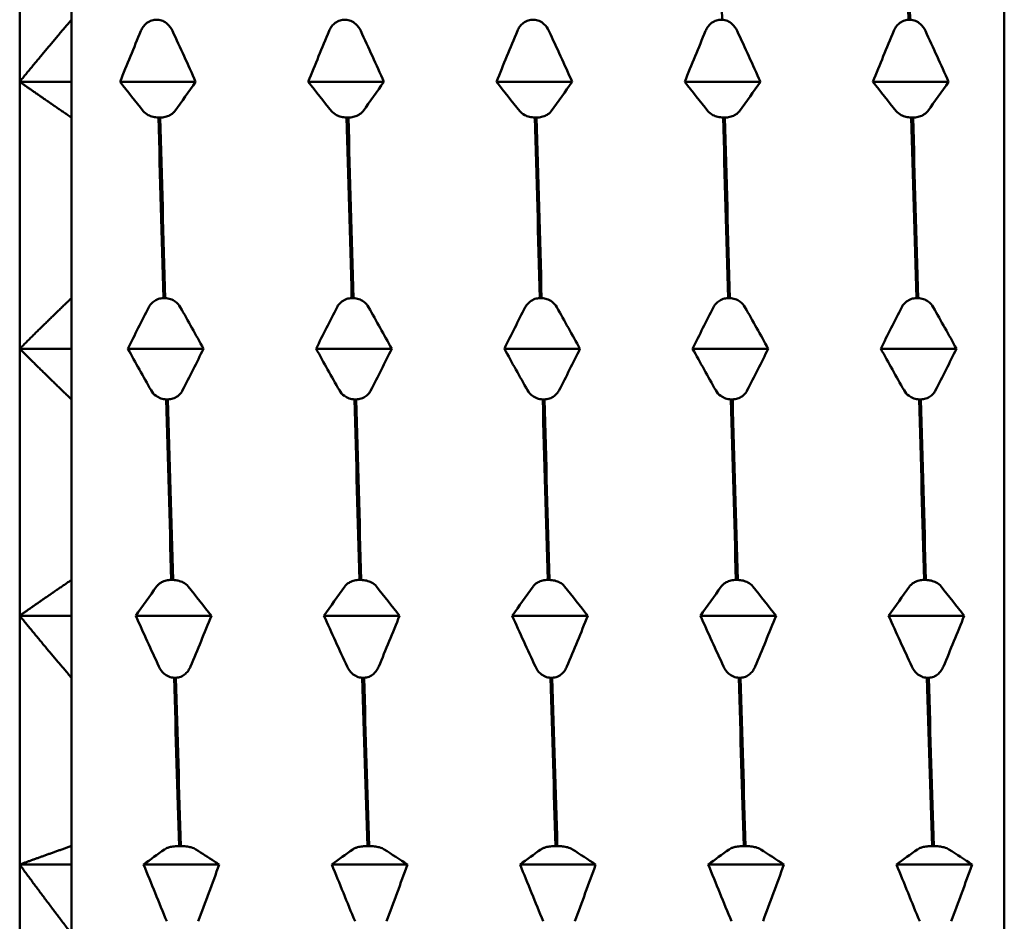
# Model space of a CAD drawing. Header units: millimetres. Extents: x 37 to 190, y 77 to 240.
# Tile 28 of 42: x 37 to 47, y 195 to 204. Entities that reach past the tile are written whole.
import ezdxf

# ---------------------------------------------------------------- set-up
doc = ezdxf.new("R2010")
doc.units = ezdxf.units.MM
doc.layers.add('Видимый контур (ГОСТ)', color=7, linetype='Continuous', lineweight=50)

msp = doc.modelspace()

# ---------------------------------------------------------------- linework, layer by layer
at = {"layer": 'Видимый контур (ГОСТ)'}
for p, q in [((46.9718, 190.0908), (46.9718, 210.9908)), ((37.4718, 203.1161), (37.4718, 205.5158)), ((37.9718, 203.7145), (37.9718, 205.337)), ((37.9718, 203.7145), (37.9718, 203.1161)), ((38.783, 203.7145), (38.8, 203.7145)), ((40.5991, 203.7145), (40.6161, 203.7145)), ((42.4152, 203.7145), (42.4322, 203.7145)), ((44.2313, 203.7145), (44.2483, 203.7145)), ((46.0474, 203.7145), (46.0644, 203.7145)), ((37.4718, 203.1161), (37.9718, 203.1161)), ((37.4718, 200.5408), (37.4718, 203.1161)), ((37.9718, 203.1161), (37.9718, 202.7706)), ((38.4403, 203.1161), (39.1697, 203.1161)), ((40.2564, 203.1161), (40.9858, 203.1161)), ((42.0725, 203.1161), (42.8019, 203.1161)), ((43.8886, 203.1161), (44.618, 203.1161)), ((45.7047, 203.1161), (46.4341, 203.1161)), ((37.9718, 201.0294), (37.9718, 202.7706)), ((38.827, 202.7706), (38.81, 202.7706)), ((40.6431, 202.7706), (40.6261, 202.7706)), ((42.4592, 202.7706), (42.4422, 202.7706)), ((44.2753, 202.7706), (44.2583, 202.7706)), ((46.0914, 202.7706), (46.0744, 202.7706)), ((37.9718, 201.0294), (37.9718, 200.5408)), ((38.8587, 201.0294), (38.8757, 201.0294)), ((40.6748, 201.0294), (40.6918, 201.0294)), ((42.4909, 201.0294), (42.5079, 201.0294)), ((44.307, 201.0294), (44.324, 201.0294)), ((46.1231, 201.0294), (46.1401, 201.0294)), ((37.4718, 200.5408), (37.9718, 200.5408)), ((37.4718, 197.9656), (37.4718, 200.5408)), ((37.9718, 200.5408), (37.9718, 200.0523)), ((38.516, 200.5408), (39.2454, 200.5408)), ((40.3321, 200.5408), (41.0615, 200.5408)), ((42.1482, 200.5408), (42.8776, 200.5408)), ((43.9643, 200.5408), (44.6937, 200.5408)), ((45.7804, 200.5408), (46.5098, 200.5408)), ((37.9718, 198.3111), (37.9718, 200.0523)), ((38.9027, 200.0523), (38.8857, 200.0523)), ((40.7188, 200.0523), (40.7018, 200.0523)), ((42.5349, 200.0523), (42.5179, 200.0523)), ((44.351, 200.0523), (44.334, 200.0523)), ((46.1671, 200.0523), (46.1501, 200.0523)), ((37.9718, 198.3111), (37.9718, 197.9656)), ((38.9343, 198.3111), (38.9513, 198.3111)), ((40.7504, 198.3111), (40.7674, 198.3111)), ((42.5665, 198.3111), (42.5835, 198.3111)), ((44.3826, 198.3111), (44.3996, 198.3111)), ((46.1987, 198.3111), (46.2157, 198.3111)), ((37.4718, 197.9656), (37.9718, 197.9656)), ((37.4718, 195.5658), (37.4718, 197.9656)), ((37.9718, 197.9656), (37.9718, 197.3672)), ((38.5916, 197.9656), (39.3211, 197.9656)), ((40.4077, 197.9656), (41.1372, 197.9656)), ((42.2238, 197.9656), (42.9533, 197.9656)), ((44.0399, 197.9656), (44.7694, 197.9656)), ((45.856, 197.9656), (46.5855, 197.9656)), ((37.9718, 195.7447), (37.9718, 197.3672)), ((38.9784, 197.3672), (38.9614, 197.3672)), ((40.7945, 197.3672), (40.7775, 197.3672)), ((42.6106, 197.3672), (42.5936, 197.3672)), ((44.4267, 197.3672), (44.4097, 197.3672)), ((46.2428, 197.3672), (46.2258, 197.3672)), ((37.9718, 195.7447), (37.9718, 195.5658)), ((39.01, 195.7447), (39.027, 195.7447)), ((40.8261, 195.7447), (40.8431, 195.7447)), ((42.6422, 195.7447), (42.6592, 195.7447)), ((44.4583, 195.7447), (44.4753, 195.7447)), ((46.2744, 195.7447), (46.2914, 195.7447)), ((37.4718, 195.5658), (37.9718, 195.5658)), ((37.4718, 193.5051), (37.4718, 195.5658)), ((37.9718, 195.5658), (37.9718, 194.8984)), ((38.6673, 195.5658), (39.3967, 195.5658)), ((40.4834, 195.5658), (41.2128, 195.5658)), ((42.2995, 195.5658), (43.0289, 195.5658)), ((44.1156, 195.5658), (44.845, 195.5658)), ((45.9317, 195.5658), (46.6611, 195.5658))]:
    msp.add_line(p, q, dxfattribs=at)
for points in [[(44.2483, 203.7145), (44.2321, 204.2729), (44.2159, 204.8163), (44.1996, 205.337)], [(45.9988, 205.337), (46.015, 204.8163), (46.0312, 204.2729), (46.0474, 203.7145)], [(46.0644, 203.7145), (46.0482, 204.2729), (46.032, 204.8163), (46.0157, 205.337)], [(38.4403, 203.1161), (38.5062, 203.2802), (38.5734, 203.4439), (38.6417, 203.6068)], [(38.9459, 203.6068), (39.0214, 203.4439), (39.0961, 203.2802), (39.1697, 203.1161)], [(40.2564, 203.1161), (40.3223, 203.2802), (40.3895, 203.4439), (40.4578, 203.6068)], [(40.762, 203.6068), (40.8375, 203.4439), (40.9122, 203.2802), (40.9858, 203.1161)], [(42.0725, 203.1161), (42.1384, 203.2802), (42.2056, 203.4439), (42.2739, 203.6068)], [(42.5781, 203.6068), (42.6536, 203.4439), (42.7283, 203.2802), (42.8019, 203.1161)], [(43.8886, 203.1161), (43.9545, 203.2802), (44.0217, 203.4439), (44.09, 203.6068)], [(44.3942, 203.6068), (44.4697, 203.4439), (44.5444, 203.2802), (44.618, 203.1161)], [(45.7047, 203.1161), (45.7706, 203.2802), (45.8378, 203.4439), (45.9061, 203.6068)], [(46.2103, 203.6068), (46.2858, 203.4439), (46.3605, 203.2802), (46.4341, 203.1161)], [(38.6641, 202.8328), (38.5887, 202.9268), (38.5139, 203.0213), (38.4403, 203.1161)], [(39.1697, 203.1161), (39.1038, 203.0213), (39.0366, 202.9268), (38.9683, 202.8328)], [(40.4802, 202.8328), (40.4048, 202.9268), (40.33, 203.0213), (40.2564, 203.1161)], [(40.9858, 203.1161), (40.9199, 203.0213), (40.8527, 202.9268), (40.7844, 202.8328)], [(42.2963, 202.8328), (42.2209, 202.9268), (42.1461, 203.0213), (42.0725, 203.1161)], [(42.8019, 203.1161), (42.736, 203.0213), (42.6688, 202.9268), (42.6005, 202.8328)], [(44.1124, 202.8328), (44.037, 202.9268), (43.9622, 203.0213), (43.8886, 203.1161)], [(44.618, 203.1161), (44.5521, 203.0213), (44.4849, 202.9268), (44.4166, 202.8328)], [(45.9285, 202.8328), (45.8531, 202.9268), (45.7783, 203.0213), (45.7047, 203.1161)], [(46.4341, 203.1161), (46.3682, 203.0213), (46.301, 202.9268), (46.2327, 202.8328)], [(38.81, 202.7706), (38.8263, 202.198), (38.8425, 201.6149), (38.8587, 201.0294)], [(38.8757, 201.0294), (38.8594, 201.6149), (38.8432, 202.198), (38.827, 202.7706)], [(40.6261, 202.7706), (40.6424, 202.198), (40.6586, 201.6149), (40.6748, 201.0294)], [(40.6918, 201.0294), (40.6755, 201.6149), (40.6593, 202.198), (40.6431, 202.7706)], [(42.4422, 202.7706), (42.4585, 202.198), (42.4747, 201.6149), (42.4909, 201.0294)], [(42.5079, 201.0294), (42.4916, 201.6149), (42.4754, 202.198), (42.4592, 202.7706)], [(44.2583, 202.7706), (44.2746, 202.198), (44.2908, 201.6149), (44.307, 201.0294)], [(44.324, 201.0294), (44.3077, 201.6149), (44.2915, 202.198), (44.2753, 202.7706)], [(46.0744, 202.7706), (46.0907, 202.198), (46.1069, 201.6149), (46.1231, 201.0294)], [(46.1401, 201.0294), (46.1238, 201.6149), (46.1076, 202.198), (46.0914, 202.7706)], [(38.516, 200.5408), (38.5819, 200.6749), (38.6491, 200.8085), (38.7174, 200.9415)], [(39.0216, 200.9415), (39.097, 200.8085), (39.1717, 200.6749), (39.2454, 200.5408)], [(40.3321, 200.5408), (40.398, 200.6749), (40.4652, 200.8085), (40.5335, 200.9415)], [(40.8377, 200.9415), (40.9131, 200.8085), (40.9878, 200.6749), (41.0615, 200.5408)], [(42.1482, 200.5408), (42.2141, 200.6749), (42.2813, 200.8085), (42.3496, 200.9415)], [(42.6538, 200.9415), (42.7292, 200.8085), (42.8039, 200.6749), (42.8776, 200.5408)], [(43.9643, 200.5408), (44.0302, 200.6749), (44.0974, 200.8085), (44.1657, 200.9415)], [(44.4699, 200.9415), (44.5453, 200.8085), (44.62, 200.6749), (44.6937, 200.5408)], [(45.7804, 200.5408), (45.8463, 200.6749), (45.9135, 200.8085), (45.9818, 200.9415)], [(46.286, 200.9415), (46.3614, 200.8085), (46.4361, 200.6749), (46.5098, 200.5408)], [(38.7398, 200.1402), (38.6643, 200.2732), (38.5896, 200.4068), (38.516, 200.5408)], [(39.2454, 200.5408), (39.1795, 200.4068), (39.1122, 200.2732), (39.044, 200.1402)], [(40.5559, 200.1402), (40.4804, 200.2732), (40.4057, 200.4068), (40.3321, 200.5408)], [(41.0615, 200.5408), (40.9956, 200.4068), (40.9283, 200.2732), (40.8601, 200.1402)], [(42.372, 200.1402), (42.2965, 200.2732), (42.2218, 200.4068), (42.1482, 200.5408)], [(42.8776, 200.5408), (42.8117, 200.4068), (42.7444, 200.2732), (42.6762, 200.1402)], [(44.1881, 200.1402), (44.1126, 200.2732), (44.0379, 200.4068), (43.9643, 200.5408)], [(44.6937, 200.5408), (44.6278, 200.4068), (44.5605, 200.2732), (44.4923, 200.1402)], [(46.0042, 200.1402), (45.9287, 200.2732), (45.854, 200.4068), (45.7804, 200.5408)], [(46.5098, 200.5408), (46.4439, 200.4068), (46.3766, 200.2732), (46.3084, 200.1402)], [(38.8857, 200.0523), (38.9019, 199.4668), (38.9181, 198.8837), (38.9343, 198.3111)], [(38.9513, 198.3111), (38.9351, 198.8837), (38.9189, 199.4668), (38.9027, 200.0523)], [(40.7018, 200.0523), (40.718, 199.4668), (40.7342, 198.8837), (40.7504, 198.3111)], [(40.7674, 198.3111), (40.7512, 198.8837), (40.735, 199.4668), (40.7188, 200.0523)], [(42.5179, 200.0523), (42.5341, 199.4668), (42.5503, 198.8837), (42.5665, 198.3111)], [(42.5835, 198.3111), (42.5673, 198.8837), (42.5511, 199.4668), (42.5349, 200.0523)], [(44.334, 200.0523), (44.3502, 199.4668), (44.3664, 198.8837), (44.3826, 198.3111)], [(44.3996, 198.3111), (44.3834, 198.8837), (44.3672, 199.4668), (44.351, 200.0523)], [(46.1501, 200.0523), (46.1663, 199.4668), (46.1825, 198.8837), (46.1987, 198.3111)], [(46.2157, 198.3111), (46.1995, 198.8837), (46.1833, 199.4668), (46.1671, 200.0523)], [(38.5916, 197.9656), (38.6575, 198.0604), (38.7248, 198.1549), (38.7931, 198.2489)], [(39.0973, 198.2489), (39.1727, 198.1549), (39.2474, 198.0604), (39.3211, 197.9656)], [(40.4077, 197.9656), (40.4736, 198.0604), (40.5409, 198.1549), (40.6092, 198.2489)], [(40.9134, 198.2489), (40.9888, 198.1549), (41.0635, 198.0604), (41.1372, 197.9656)], [(42.2238, 197.9656), (42.2897, 198.0604), (42.357, 198.1549), (42.4253, 198.2489)], [(42.7295, 198.2489), (42.8049, 198.1549), (42.8796, 198.0604), (42.9533, 197.9656)], [(44.0399, 197.9656), (44.1058, 198.0604), (44.1731, 198.1549), (44.2414, 198.2489)], [(44.5456, 198.2489), (44.621, 198.1549), (44.6957, 198.0604), (44.7694, 197.9656)], [(45.856, 197.9656), (45.9219, 198.0604), (45.9892, 198.1549), (46.0575, 198.2489)], [(46.3617, 198.2489), (46.4371, 198.1549), (46.5118, 198.0604), (46.5855, 197.9656)], [(38.8154, 197.4749), (38.74, 197.6377), (38.6653, 197.8015), (38.5916, 197.9656)], [(39.3211, 197.9656), (39.2552, 197.8014), (39.1879, 197.6377), (39.1196, 197.4749)], [(40.6315, 197.4749), (40.5561, 197.6377), (40.4814, 197.8015), (40.4077, 197.9656)], [(41.1372, 197.9656), (41.0713, 197.8014), (41.004, 197.6377), (40.9357, 197.4749)], [(42.4476, 197.4749), (42.3722, 197.6377), (42.2975, 197.8015), (42.2238, 197.9656)], [(42.9533, 197.9656), (42.8874, 197.8014), (42.8201, 197.6377), (42.7518, 197.4749)], [(44.2637, 197.4749), (44.1883, 197.6377), (44.1136, 197.8015), (44.0399, 197.9656)], [(44.7694, 197.9656), (44.7035, 197.8014), (44.6362, 197.6377), (44.5679, 197.4749)], [(46.0798, 197.4749), (46.0044, 197.6377), (45.9297, 197.8015), (45.856, 197.9656)], [(46.5855, 197.9656), (46.5196, 197.8014), (46.4523, 197.6377), (46.384, 197.4749)], [(38.9614, 197.3672), (38.9776, 196.8088), (38.9938, 196.2654), (39.01, 195.7447)], [(39.027, 195.7447), (39.0108, 196.2654), (38.9946, 196.8088), (38.9784, 197.3672)], [(40.7775, 197.3672), (40.7937, 196.8088), (40.8099, 196.2654), (40.8261, 195.7447)], [(40.8431, 195.7447), (40.8269, 196.2654), (40.8107, 196.8088), (40.7945, 197.3672)], [(42.5936, 197.3672), (42.6098, 196.8088), (42.626, 196.2654), (42.6422, 195.7447)], [(42.6592, 195.7447), (42.643, 196.2654), (42.6268, 196.8088), (42.6106, 197.3672)], [(44.4097, 197.3672), (44.4259, 196.8088), (44.4421, 196.2654), (44.4583, 195.7447)], [(44.4753, 195.7447), (44.4591, 196.2654), (44.4429, 196.8088), (44.4267, 197.3672)], [(46.2258, 197.3672), (46.242, 196.8088), (46.2582, 196.2654), (46.2744, 195.7447)], [(46.2914, 195.7447), (46.2752, 196.2654), (46.259, 196.8088), (46.2428, 197.3672)], [(38.6673, 195.5658), (38.7332, 195.6149), (38.8004, 195.6638), (38.8687, 195.7125)], [(40.4834, 195.5658), (40.5493, 195.6149), (40.6165, 195.6638), (40.6848, 195.7125)], [(40.989, 195.7125), (41.0645, 195.6638), (41.1392, 195.6149), (41.2128, 195.5658)], [(42.2995, 195.5658), (42.3654, 195.6149), (42.4326, 195.6638), (42.5009, 195.7125)], [(42.8051, 195.7125), (42.8806, 195.6638), (42.9553, 195.6149), (43.0289, 195.5658)], [(44.1156, 195.5658), (44.1815, 195.6149), (44.2487, 195.6638), (44.317, 195.7125)], [(44.6212, 195.7125), (44.6967, 195.6638), (44.7714, 195.6149), (44.845, 195.5658)], [(45.9317, 195.5658), (45.9976, 195.6149), (46.0648, 195.6638), (46.1331, 195.7125)], [(46.4373, 195.7125), (46.5128, 195.6638), (46.5875, 195.6149), (46.6611, 195.5658)], [(38.8911, 195.0185), (38.8157, 195.2002), (38.741, 195.3828), (38.6673, 195.5658)], [(39.3967, 195.5658), (39.3309, 195.383), (39.2637, 195.2004), (39.1953, 195.0185)], [(40.7072, 195.0185), (40.6318, 195.2002), (40.5571, 195.3828), (40.4834, 195.5658)], [(41.2128, 195.5658), (41.147, 195.3828), (41.0797, 195.2002), (41.0114, 195.0185)], [(42.5233, 195.0185), (42.4479, 195.2002), (42.3732, 195.3828), (42.2995, 195.5658)], [(43.0289, 195.5658), (42.9631, 195.3828), (42.8958, 195.2002), (42.8275, 195.0185)], [(44.3394, 195.0185), (44.264, 195.2002), (44.1893, 195.3828), (44.1156, 195.5658)], [(44.845, 195.5658), (44.7792, 195.3828), (44.7119, 195.2002), (44.6436, 195.0185)], [(46.1555, 195.0185), (46.0801, 195.2002), (46.0054, 195.3828), (45.9317, 195.5658)], [(46.6611, 195.5658), (46.5953, 195.3828), (46.528, 195.2002), (46.4597, 195.0185)]]:
    msp.add_open_spline(points, degree=3, dxfattribs=at)
for points, weights in [([(37.4718, 203.1161), (37.7101, 203.4079), (37.9718, 203.7145)], [1, 1.00057407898, 1]), ([(37.9718, 202.7706), (37.7101, 202.9476), (37.4718, 203.1161)], [1, 1.00057407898, 1]), ([(37.4718, 200.5408), (37.7101, 200.7791), (37.9718, 201.0294)], [1, 1.00057407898, 1]), ([(37.9718, 200.0523), (37.7101, 200.3025), (37.4718, 200.5408)], [1, 1.00057407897, 1]), ([(37.4718, 197.9656), (37.7101, 198.1341), (37.9718, 198.3111)], [1, 1.00057407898, 1]), ([(37.9718, 197.3672), (37.7101, 197.6737), (37.4718, 197.9656)], [1, 1.00057407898, 1]), ([(37.4718, 195.5658), (37.7101, 195.6531), (37.9718, 195.7447)], [1, 1.00057407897, 1]), ([(37.9718, 194.8984), (37.7101, 195.2403), (37.4718, 195.5658)], [1, 1.00057407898, 1])]:
    msp.add_rational_spline(points, weights, degree=2, dxfattribs=at)
for points, knots in [([(38.6417, 203.6068), (38.6472, 203.6198), (38.654, 203.6324), (38.6701, 203.6553), (38.6792, 203.6657), (38.7028, 203.6868), (38.7181, 203.6968), (38.7503, 203.7099), (38.7664, 203.7136), (38.783, 203.7145)], [-0.01992, -0.01992, -0.01992, -0.01992, -0.0151496, -0.0151496, -0.01067581, -0.01067581, -0.00499702, -0.00499702, 0, 0, 0, 0]), ([(38.8, 203.7145), (38.8179, 203.7135), (38.8352, 203.7093), (38.8686, 203.6951), (38.8841, 203.6849), (38.9174, 203.6552), (38.9339, 203.6327), (38.9459, 203.6068)], [-0.02228821, -0.02228821, -0.02228821, -0.02228821, -0.01619448, -0.01619448, -0.00966289, -0.00966289, 0, 0, 0, 0]), ([(40.4578, 203.6068), (40.4633, 203.6198), (40.4701, 203.6324), (40.4862, 203.6553), (40.4953, 203.6657), (40.5189, 203.6868), (40.5342, 203.6968), (40.5664, 203.7099), (40.5825, 203.7136), (40.5991, 203.7145)], [-0.01992, -0.01992, -0.01992, -0.01992, -0.0151496, -0.0151496, -0.01067581, -0.01067581, -0.00499702, -0.00499702, 0, 0, 0, 0]), ([(40.6161, 203.7145), (40.634, 203.7135), (40.6513, 203.7093), (40.6847, 203.6951), (40.7002, 203.6849), (40.7335, 203.6552), (40.75, 203.6327), (40.762, 203.6068)], [-0.02228821, -0.02228821, -0.02228821, -0.02228821, -0.01619448, -0.01619448, -0.00966289, -0.00966289, 0, 0, 0, 0]), ([(42.2739, 203.6068), (42.2794, 203.6198), (42.2862, 203.6324), (42.3023, 203.6553), (42.3114, 203.6657), (42.335, 203.6868), (42.3503, 203.6968), (42.3825, 203.7099), (42.3986, 203.7136), (42.4152, 203.7145)], [-0.01992, -0.01992, -0.01992, -0.01992, -0.0151496, -0.0151496, -0.01067581, -0.01067581, -0.00499702, -0.00499702, 0, 0, 0, 0]), ([(42.4322, 203.7145), (42.4501, 203.7135), (42.4674, 203.7093), (42.5008, 203.6951), (42.5163, 203.6849), (42.5496, 203.6552), (42.5661, 203.6327), (42.5781, 203.6068)], [-0.02228821, -0.02228821, -0.02228821, -0.02228821, -0.01619448, -0.01619448, -0.00966289, -0.00966289, 0, 0, 0, 0]), ([(44.09, 203.6068), (44.0955, 203.6198), (44.1023, 203.6324), (44.1184, 203.6553), (44.1275, 203.6657), (44.1511, 203.6868), (44.1664, 203.6968), (44.1986, 203.7099), (44.2147, 203.7136), (44.2313, 203.7145)], [-0.01992, -0.01992, -0.01992, -0.01992, -0.0151496, -0.0151496, -0.01067581, -0.01067581, -0.00499702, -0.00499702, 0, 0, 0, 0]), ([(44.2483, 203.7145), (44.2662, 203.7135), (44.2835, 203.7093), (44.3169, 203.6951), (44.3324, 203.6849), (44.3657, 203.6552), (44.3822, 203.6327), (44.3942, 203.6068)], [-0.02228821, -0.02228821, -0.02228821, -0.02228821, -0.01619448, -0.01619448, -0.00966289, -0.00966289, 0, 0, 0, 0]), ([(45.9061, 203.6068), (45.9116, 203.6198), (45.9184, 203.6324), (45.9345, 203.6553), (45.9436, 203.6657), (45.9672, 203.6868), (45.9825, 203.6968), (46.0147, 203.7099), (46.0308, 203.7136), (46.0474, 203.7145)], [-0.01992, -0.01992, -0.01992, -0.01992, -0.0151496, -0.0151496, -0.01067581, -0.01067581, -0.00499702, -0.00499702, 0, 0, 0, 0]), ([(46.0644, 203.7145), (46.0823, 203.7135), (46.0996, 203.7093), (46.133, 203.6951), (46.1485, 203.6849), (46.1818, 203.6552), (46.1983, 203.6327), (46.2103, 203.6068)], [-0.02228821, -0.02228821, -0.02228821, -0.02228821, -0.01619448, -0.01619448, -0.00966289, -0.00966289, 0, 0, 0, 0]), ([(38.81, 202.7706), (38.7921, 202.7712), (38.7748, 202.7736), (38.7414, 202.7818), (38.7259, 202.7877), (38.6926, 202.8048), (38.6761, 202.8178), (38.6641, 202.8328)], [-0.02228821, -0.02228821, -0.02228821, -0.02228821, -0.01619448, -0.01619448, -0.00966289, -0.00966289, 0, 0, 0, 0]), ([(38.9683, 202.8328), (38.9628, 202.8253), (38.956, 202.818), (38.94, 202.8048), (38.9309, 202.7988), (38.9072, 202.7866), (38.8919, 202.7808), (38.8597, 202.7733), (38.8436, 202.7711), (38.827, 202.7706)], [-0.01992, -0.01992, -0.01992, -0.01992, -0.0151496, -0.0151496, -0.01067581, -0.01067581, -0.00499702, -0.00499702, 0, 0, 0, 0]), ([(40.6261, 202.7706), (40.6082, 202.7712), (40.5909, 202.7736), (40.5575, 202.7818), (40.542, 202.7877), (40.5087, 202.8048), (40.4922, 202.8178), (40.4802, 202.8328)], [-0.02228821, -0.02228821, -0.02228821, -0.02228821, -0.01619448, -0.01619448, -0.00966289, -0.00966289, 0, 0, 0, 0]), ([(40.7844, 202.8328), (40.7789, 202.8253), (40.7721, 202.818), (40.7561, 202.8048), (40.747, 202.7988), (40.7233, 202.7866), (40.708, 202.7808), (40.6758, 202.7733), (40.6597, 202.7711), (40.6431, 202.7706)], [-0.01992, -0.01992, -0.01992, -0.01992, -0.0151496, -0.0151496, -0.01067581, -0.01067581, -0.00499702, -0.00499702, 0, 0, 0, 0]), ([(42.4422, 202.7706), (42.4243, 202.7712), (42.407, 202.7736), (42.3736, 202.7818), (42.3581, 202.7877), (42.3248, 202.8048), (42.3083, 202.8178), (42.2963, 202.8328)], [-0.02228821, -0.02228821, -0.02228821, -0.02228821, -0.01619448, -0.01619448, -0.00966289, -0.00966289, 0, 0, 0, 0]), ([(42.6005, 202.8328), (42.595, 202.8253), (42.5882, 202.818), (42.5722, 202.8048), (42.5631, 202.7988), (42.5394, 202.7866), (42.5241, 202.7808), (42.4919, 202.7733), (42.4758, 202.7711), (42.4592, 202.7706)], [-0.01992, -0.01992, -0.01992, -0.01992, -0.0151496, -0.0151496, -0.01067581, -0.01067581, -0.00499702, -0.00499702, 0, 0, 0, 0]), ([(44.2583, 202.7706), (44.2404, 202.7712), (44.2231, 202.7736), (44.1897, 202.7818), (44.1742, 202.7877), (44.1409, 202.8048), (44.1244, 202.8178), (44.1124, 202.8328)], [-0.02228821, -0.02228821, -0.02228821, -0.02228821, -0.01619448, -0.01619448, -0.00966289, -0.00966289, 0, 0, 0, 0]), ([(44.4166, 202.8328), (44.4111, 202.8253), (44.4043, 202.818), (44.3883, 202.8048), (44.3792, 202.7988), (44.3555, 202.7866), (44.3402, 202.7808), (44.308, 202.7733), (44.2919, 202.7711), (44.2753, 202.7706)], [-0.01992, -0.01992, -0.01992, -0.01992, -0.0151496, -0.0151496, -0.01067581, -0.01067581, -0.00499702, -0.00499702, 0, 0, 0, 0]), ([(46.0744, 202.7706), (46.0565, 202.7712), (46.0392, 202.7736), (46.0058, 202.7818), (45.9903, 202.7877), (45.957, 202.8048), (45.9405, 202.8178), (45.9285, 202.8328)], [-0.02228821, -0.02228821, -0.02228821, -0.02228821, -0.01619448, -0.01619448, -0.00966289, -0.00966289, 0, 0, 0, 0]), ([(46.2327, 202.8328), (46.2272, 202.8253), (46.2204, 202.818), (46.2044, 202.8048), (46.1953, 202.7988), (46.1716, 202.7866), (46.1563, 202.7808), (46.1241, 202.7733), (46.108, 202.7711), (46.0914, 202.7706)], [-0.01992, -0.01992, -0.01992, -0.01992, -0.0151496, -0.0151496, -0.01067581, -0.01067581, -0.00499702, -0.00499702, 0, 0, 0, 0]), ([(38.7174, 200.9415), (38.7229, 200.9521), (38.7297, 200.9624), (38.7457, 200.9811), (38.7548, 200.9896), (38.7785, 201.0069), (38.7938, 201.015), (38.826, 201.0257), (38.842, 201.0287), (38.8587, 201.0294)], [-0.01992, -0.01992, -0.01992, -0.01992, -0.0151496, -0.0151496, -0.01067581, -0.01067581, -0.00499702, -0.00499702, 0, 0, 0, 0]), ([(38.8757, 201.0294), (38.8936, 201.0287), (38.9109, 201.0252), (38.9443, 201.0136), (38.9597, 201.0053), (38.9931, 200.981), (39.0096, 200.9627), (39.0216, 200.9415)], [-0.02228821, -0.02228821, -0.02228821, -0.02228821, -0.01619448, -0.01619448, -0.00966289, -0.00966289, 0, 0, 0, 0]), ([(40.5335, 200.9415), (40.539, 200.9521), (40.5458, 200.9624), (40.5618, 200.9811), (40.5709, 200.9896), (40.5946, 201.0069), (40.6099, 201.015), (40.6421, 201.0257), (40.6581, 201.0287), (40.6748, 201.0294)], [-0.01992, -0.01992, -0.01992, -0.01992, -0.0151496, -0.0151496, -0.01067581, -0.01067581, -0.00499702, -0.00499702, 0, 0, 0, 0]), ([(40.6918, 201.0294), (40.7097, 201.0287), (40.727, 201.0252), (40.7604, 201.0136), (40.7758, 201.0053), (40.8092, 200.981), (40.8257, 200.9627), (40.8377, 200.9415)], [-0.02228821, -0.02228821, -0.02228821, -0.02228821, -0.01619448, -0.01619448, -0.00966289, -0.00966289, 0, 0, 0, 0]), ([(42.3496, 200.9415), (42.3551, 200.9521), (42.3619, 200.9624), (42.3779, 200.9811), (42.387, 200.9896), (42.4107, 201.0069), (42.426, 201.015), (42.4582, 201.0257), (42.4742, 201.0287), (42.4909, 201.0294)], [-0.01992, -0.01992, -0.01992, -0.01992, -0.0151496, -0.0151496, -0.01067581, -0.01067581, -0.00499702, -0.00499702, 0, 0, 0, 0]), ([(42.5079, 201.0294), (42.5258, 201.0287), (42.5431, 201.0252), (42.5765, 201.0136), (42.5919, 201.0053), (42.6253, 200.981), (42.6418, 200.9627), (42.6538, 200.9415)], [-0.02228821, -0.02228821, -0.02228821, -0.02228821, -0.01619448, -0.01619448, -0.00966289, -0.00966289, 0, 0, 0, 0]), ([(44.1657, 200.9415), (44.1712, 200.9521), (44.178, 200.9624), (44.194, 200.9811), (44.2031, 200.9896), (44.2268, 201.0069), (44.2421, 201.015), (44.2743, 201.0257), (44.2903, 201.0287), (44.307, 201.0294)], [-0.01992, -0.01992, -0.01992, -0.01992, -0.0151496, -0.0151496, -0.01067581, -0.01067581, -0.00499702, -0.00499702, 0, 0, 0, 0]), ([(44.324, 201.0294), (44.3419, 201.0287), (44.3592, 201.0252), (44.3926, 201.0136), (44.408, 201.0053), (44.4414, 200.981), (44.4579, 200.9627), (44.4699, 200.9415)], [-0.02228821, -0.02228821, -0.02228821, -0.02228821, -0.01619448, -0.01619448, -0.00966289, -0.00966289, 0, 0, 0, 0]), ([(45.9818, 200.9415), (45.9873, 200.9521), (45.9941, 200.9624), (46.0101, 200.9811), (46.0192, 200.9896), (46.0429, 201.0069), (46.0582, 201.015), (46.0904, 201.0257), (46.1064, 201.0287), (46.1231, 201.0294)], [-0.01992, -0.01992, -0.01992, -0.01992, -0.0151496, -0.0151496, -0.01067581, -0.01067581, -0.00499702, -0.00499702, 0, 0, 0, 0]), ([(46.1401, 201.0294), (46.158, 201.0287), (46.1753, 201.0252), (46.2087, 201.0136), (46.2241, 201.0053), (46.2575, 200.981), (46.274, 200.9627), (46.286, 200.9415)], [-0.02228821, -0.02228821, -0.02228821, -0.02228821, -0.01619448, -0.01619448, -0.00966289, -0.00966289, 0, 0, 0, 0]), ([(38.8857, 200.0523), (38.8678, 200.053), (38.8505, 200.0565), (38.8171, 200.0681), (38.8016, 200.0764), (38.7682, 200.1007), (38.7518, 200.119), (38.7398, 200.1402)], [-0.02228821, -0.02228821, -0.02228821, -0.02228821, -0.01619448, -0.01619448, -0.00966289, -0.00966289, 0, 0, 0, 0]), ([(39.044, 200.1402), (39.0385, 200.1296), (39.0317, 200.1193), (39.0156, 200.1006), (39.0065, 200.0921), (38.9829, 200.0748), (38.9676, 200.0667), (38.9354, 200.056), (38.9193, 200.053), (38.9027, 200.0523)], [-0.01992, -0.01992, -0.01992, -0.01992, -0.0151496, -0.0151496, -0.01067581, -0.01067581, -0.00499702, -0.00499702, 0, 0, 0, 0]), ([(40.7018, 200.0523), (40.6839, 200.053), (40.6666, 200.0565), (40.6332, 200.0681), (40.6177, 200.0764), (40.5843, 200.1007), (40.5679, 200.119), (40.5559, 200.1402)], [-0.02228821, -0.02228821, -0.02228821, -0.02228821, -0.01619448, -0.01619448, -0.00966289, -0.00966289, 0, 0, 0, 0]), ([(40.8601, 200.1402), (40.8546, 200.1296), (40.8478, 200.1193), (40.8317, 200.1006), (40.8226, 200.0921), (40.799, 200.0748), (40.7837, 200.0667), (40.7515, 200.056), (40.7354, 200.053), (40.7188, 200.0523)], [-0.01992, -0.01992, -0.01992, -0.01992, -0.0151496, -0.0151496, -0.01067581, -0.01067581, -0.00499702, -0.00499702, 0, 0, 0, 0]), ([(42.5179, 200.0523), (42.5, 200.053), (42.4827, 200.0565), (42.4493, 200.0681), (42.4338, 200.0764), (42.4004, 200.1007), (42.384, 200.119), (42.372, 200.1402)], [-0.02228821, -0.02228821, -0.02228821, -0.02228821, -0.01619448, -0.01619448, -0.00966289, -0.00966289, 0, 0, 0, 0]), ([(42.6762, 200.1402), (42.6707, 200.1296), (42.6639, 200.1193), (42.6478, 200.1006), (42.6387, 200.0921), (42.6151, 200.0748), (42.5998, 200.0667), (42.5676, 200.056), (42.5515, 200.053), (42.5349, 200.0523)], [-0.01992, -0.01992, -0.01992, -0.01992, -0.0151496, -0.0151496, -0.01067581, -0.01067581, -0.00499702, -0.00499702, 0, 0, 0, 0]), ([(44.334, 200.0523), (44.3161, 200.053), (44.2988, 200.0565), (44.2654, 200.0681), (44.2499, 200.0764), (44.2165, 200.1007), (44.2001, 200.119), (44.1881, 200.1402)], [-0.02228821, -0.02228821, -0.02228821, -0.02228821, -0.01619448, -0.01619448, -0.00966289, -0.00966289, 0, 0, 0, 0]), ([(44.4923, 200.1402), (44.4868, 200.1296), (44.48, 200.1193), (44.4639, 200.1006), (44.4548, 200.0921), (44.4312, 200.0748), (44.4159, 200.0667), (44.3837, 200.056), (44.3676, 200.053), (44.351, 200.0523)], [-0.01992, -0.01992, -0.01992, -0.01992, -0.0151496, -0.0151496, -0.01067581, -0.01067581, -0.00499702, -0.00499702, 0, 0, 0, 0]), ([(46.1501, 200.0523), (46.1322, 200.053), (46.1149, 200.0565), (46.0815, 200.0681), (46.066, 200.0764), (46.0326, 200.1007), (46.0162, 200.119), (46.0042, 200.1402)], [-0.02228821, -0.02228821, -0.02228821, -0.02228821, -0.01619448, -0.01619448, -0.00966289, -0.00966289, 0, 0, 0, 0]), ([(46.3084, 200.1402), (46.3029, 200.1296), (46.2961, 200.1193), (46.28, 200.1006), (46.2709, 200.0921), (46.2473, 200.0748), (46.232, 200.0667), (46.1998, 200.056), (46.1837, 200.053), (46.1671, 200.0523)], [-0.01992, -0.01992, -0.01992, -0.01992, -0.0151496, -0.0151496, -0.01067581, -0.01067581, -0.00499702, -0.00499702, 0, 0, 0, 0]), ([(38.7931, 198.2489), (38.7985, 198.2564), (38.8054, 198.2637), (38.8214, 198.2769), (38.8305, 198.2829), (38.8541, 198.2951), (38.8694, 198.3008), (38.9016, 198.3084), (38.9177, 198.3106), (38.9343, 198.3111)], [-0.01992, -0.01992, -0.01992, -0.01992, -0.0151496, -0.0151496, -0.01067581, -0.01067581, -0.00499702, -0.00499702, 0, 0, 0, 0]), ([(38.9513, 198.3111), (38.9692, 198.3105), (38.9865, 198.3081), (39.0199, 198.2999), (39.0354, 198.294), (39.0688, 198.2768), (39.0853, 198.2639), (39.0973, 198.2489)], [-0.02228821, -0.02228821, -0.02228821, -0.02228821, -0.01619448, -0.01619448, -0.00966289, -0.00966289, 0, 0, 0, 0]), ([(40.6092, 198.2489), (40.6146, 198.2564), (40.6215, 198.2637), (40.6375, 198.2769), (40.6466, 198.2829), (40.6702, 198.2951), (40.6855, 198.3008), (40.7177, 198.3084), (40.7338, 198.3106), (40.7504, 198.3111)], [-0.01992, -0.01992, -0.01992, -0.01992, -0.0151496, -0.0151496, -0.01067581, -0.01067581, -0.00499702, -0.00499702, 0, 0, 0, 0]), ([(40.7674, 198.3111), (40.7853, 198.3105), (40.8026, 198.3081), (40.836, 198.2999), (40.8515, 198.294), (40.8849, 198.2768), (40.9014, 198.2639), (40.9134, 198.2489)], [-0.02228821, -0.02228821, -0.02228821, -0.02228821, -0.01619448, -0.01619448, -0.00966289, -0.00966289, 0, 0, 0, 0]), ([(42.4253, 198.2489), (42.4307, 198.2564), (42.4376, 198.2637), (42.4536, 198.2769), (42.4627, 198.2829), (42.4863, 198.2951), (42.5016, 198.3008), (42.5338, 198.3084), (42.5499, 198.3106), (42.5665, 198.3111)], [-0.01992, -0.01992, -0.01992, -0.01992, -0.0151496, -0.0151496, -0.01067581, -0.01067581, -0.00499702, -0.00499702, 0, 0, 0, 0]), ([(42.5835, 198.3111), (42.6014, 198.3105), (42.6187, 198.3081), (42.6521, 198.2999), (42.6676, 198.294), (42.701, 198.2768), (42.7175, 198.2639), (42.7295, 198.2489)], [-0.02228821, -0.02228821, -0.02228821, -0.02228821, -0.01619448, -0.01619448, -0.00966289, -0.00966289, 0, 0, 0, 0]), ([(44.2414, 198.2489), (44.2468, 198.2564), (44.2537, 198.2637), (44.2697, 198.2769), (44.2788, 198.2829), (44.3024, 198.2951), (44.3177, 198.3008), (44.3499, 198.3084), (44.366, 198.3106), (44.3826, 198.3111)], [-0.01992, -0.01992, -0.01992, -0.01992, -0.0151496, -0.0151496, -0.01067581, -0.01067581, -0.00499702, -0.00499702, 0, 0, 0, 0]), ([(44.3996, 198.3111), (44.4175, 198.3105), (44.4348, 198.3081), (44.4682, 198.2999), (44.4837, 198.294), (44.5171, 198.2768), (44.5336, 198.2639), (44.5456, 198.2489)], [-0.02228821, -0.02228821, -0.02228821, -0.02228821, -0.01619448, -0.01619448, -0.00966289, -0.00966289, 0, 0, 0, 0]), ([(46.0575, 198.2489), (46.0629, 198.2564), (46.0698, 198.2637), (46.0858, 198.2769), (46.0949, 198.2829), (46.1185, 198.2951), (46.1338, 198.3008), (46.166, 198.3084), (46.1821, 198.3106), (46.1987, 198.3111)], [-0.01992, -0.01992, -0.01992, -0.01992, -0.0151496, -0.0151496, -0.01067581, -0.01067581, -0.00499702, -0.00499702, 0, 0, 0, 0]), ([(46.2157, 198.3111), (46.2336, 198.3105), (46.2509, 198.3081), (46.2843, 198.2999), (46.2998, 198.294), (46.3332, 198.2768), (46.3497, 198.2639), (46.3617, 198.2489)], [-0.02228821, -0.02228821, -0.02228821, -0.02228821, -0.01619448, -0.01619448, -0.00966289, -0.00966289, 0, 0, 0, 0]), ([(38.9614, 197.3672), (38.9435, 197.3682), (38.9262, 197.3724), (38.8928, 197.3866), (38.8773, 197.3968), (38.8439, 197.4265), (38.8274, 197.449), (38.8154, 197.4749)], [-0.02228821, -0.02228821, -0.02228821, -0.02228821, -0.01619448, -0.01619448, -0.00966289, -0.00966289, 0, 0, 0, 0]), ([(39.1196, 197.4749), (39.1142, 197.4619), (39.1074, 197.4493), (39.0913, 197.4264), (39.0822, 197.4159), (39.0586, 197.3948), (39.0433, 197.3849), (39.0111, 197.3718), (38.995, 197.3681), (38.9784, 197.3672)], [-0.01992, -0.01992, -0.01992, -0.01992, -0.0151496, -0.0151496, -0.01067581, -0.01067581, -0.00499702, -0.00499702, 0, 0, 0, 0]), ([(40.7775, 197.3672), (40.7596, 197.3682), (40.7423, 197.3724), (40.7089, 197.3866), (40.6934, 197.3968), (40.66, 197.4265), (40.6435, 197.449), (40.6315, 197.4749)], [-0.02228821, -0.02228821, -0.02228821, -0.02228821, -0.01619448, -0.01619448, -0.00966289, -0.00966289, 0, 0, 0, 0]), ([(40.9357, 197.4749), (40.9303, 197.4619), (40.9235, 197.4493), (40.9074, 197.4264), (40.8983, 197.4159), (40.8747, 197.3948), (40.8594, 197.3849), (40.8272, 197.3718), (40.8111, 197.3681), (40.7945, 197.3672)], [-0.01992, -0.01992, -0.01992, -0.01992, -0.0151496, -0.0151496, -0.01067581, -0.01067581, -0.00499702, -0.00499702, 0, 0, 0, 0]), ([(42.5936, 197.3672), (42.5757, 197.3682), (42.5584, 197.3724), (42.525, 197.3866), (42.5095, 197.3968), (42.4761, 197.4265), (42.4596, 197.449), (42.4476, 197.4749)], [-0.02228821, -0.02228821, -0.02228821, -0.02228821, -0.01619448, -0.01619448, -0.00966289, -0.00966289, 0, 0, 0, 0]), ([(42.7518, 197.4749), (42.7464, 197.4619), (42.7396, 197.4493), (42.7235, 197.4264), (42.7144, 197.4159), (42.6908, 197.3948), (42.6755, 197.3849), (42.6433, 197.3718), (42.6272, 197.3681), (42.6106, 197.3672)], [-0.01992, -0.01992, -0.01992, -0.01992, -0.0151496, -0.0151496, -0.01067581, -0.01067581, -0.00499702, -0.00499702, 0, 0, 0, 0]), ([(44.4097, 197.3672), (44.3918, 197.3682), (44.3745, 197.3724), (44.3411, 197.3866), (44.3256, 197.3968), (44.2922, 197.4265), (44.2757, 197.449), (44.2637, 197.4749)], [-0.02228821, -0.02228821, -0.02228821, -0.02228821, -0.01619448, -0.01619448, -0.00966289, -0.00966289, 0, 0, 0, 0]), ([(44.5679, 197.4749), (44.5625, 197.4619), (44.5557, 197.4493), (44.5396, 197.4264), (44.5305, 197.4159), (44.5069, 197.3948), (44.4916, 197.3849), (44.4594, 197.3718), (44.4433, 197.3681), (44.4267, 197.3672)], [-0.01992, -0.01992, -0.01992, -0.01992, -0.0151496, -0.0151496, -0.01067581, -0.01067581, -0.00499702, -0.00499702, 0, 0, 0, 0]), ([(46.2258, 197.3672), (46.2079, 197.3682), (46.1906, 197.3724), (46.1572, 197.3866), (46.1417, 197.3968), (46.1083, 197.4265), (46.0918, 197.449), (46.0798, 197.4749)], [-0.02228821, -0.02228821, -0.02228821, -0.02228821, -0.01619448, -0.01619448, -0.00966289, -0.00966289, 0, 0, 0, 0]), ([(46.384, 197.4749), (46.3786, 197.4619), (46.3718, 197.4493), (46.3557, 197.4264), (46.3466, 197.4159), (46.323, 197.3948), (46.3077, 197.3849), (46.2755, 197.3718), (46.2594, 197.3681), (46.2428, 197.3672)], [-0.01992, -0.01992, -0.01992, -0.01992, -0.0151496, -0.0151496, -0.01067581, -0.01067581, -0.00499702, -0.00499702, 0, 0, 0, 0]), ([(38.8687, 195.7125), (38.8742, 195.7164), (38.881, 195.7202), (38.8971, 195.727), (38.9062, 195.7301), (38.9298, 195.7364), (38.9451, 195.7394), (38.9773, 195.7433), (38.9934, 195.7444), (39.01, 195.7447)], [-0.01992, -0.01992, -0.01992, -0.01992, -0.0151496, -0.0151496, -0.01067581, -0.01067581, -0.00499702, -0.00499702, 0, 0, 0, 0]), ([(39.027, 195.7447), (39.0449, 195.7444), (39.0622, 195.7431), (39.0956, 195.7389), (39.1111, 195.7358), (39.1445, 195.727), (39.161, 195.7202), (39.1729, 195.7125)], [-0.02228821, -0.02228821, -0.02228821, -0.02228821, -0.01619448, -0.01619448, -0.00966289, -0.00966289, 0, 0, 0, 0]), ([(39.1729, 195.7125), (39.2325, 195.674), (39.2916, 195.6355), (39.3656, 195.5865), (39.3812, 195.5762), (39.3967, 195.5658)], [-0.12442484, -0.12442484, -0.12442484, -0.12442484, -0.0763845, -0.0763845, -0.0635128, -0.0635128, -0.0635128, -0.0635128]), ([(40.6848, 195.7125), (40.6903, 195.7164), (40.6971, 195.7202), (40.7132, 195.727), (40.7223, 195.7301), (40.7459, 195.7364), (40.7612, 195.7394), (40.7934, 195.7433), (40.8095, 195.7444), (40.8261, 195.7447)], [-0.01992, -0.01992, -0.01992, -0.01992, -0.0151496, -0.0151496, -0.01067581, -0.01067581, -0.00499702, -0.00499702, 0, 0, 0, 0]), ([(40.8431, 195.7447), (40.861, 195.7444), (40.8783, 195.7431), (40.9117, 195.7389), (40.9272, 195.7358), (40.9606, 195.727), (40.9771, 195.7202), (40.989, 195.7125)], [-0.02228821, -0.02228821, -0.02228821, -0.02228821, -0.01619448, -0.01619448, -0.00966289, -0.00966289, 0, 0, 0, 0]), ([(42.5009, 195.7125), (42.5064, 195.7164), (42.5132, 195.7202), (42.5293, 195.727), (42.5384, 195.7301), (42.562, 195.7364), (42.5773, 195.7394), (42.6095, 195.7433), (42.6256, 195.7444), (42.6422, 195.7447)], [-0.01992, -0.01992, -0.01992, -0.01992, -0.0151496, -0.0151496, -0.01067581, -0.01067581, -0.00499702, -0.00499702, 0, 0, 0, 0]), ([(42.6592, 195.7447), (42.6771, 195.7444), (42.6944, 195.7431), (42.7278, 195.7389), (42.7433, 195.7358), (42.7767, 195.727), (42.7932, 195.7202), (42.8051, 195.7125)], [-0.02228821, -0.02228821, -0.02228821, -0.02228821, -0.01619448, -0.01619448, -0.00966289, -0.00966289, 0, 0, 0, 0]), ([(44.317, 195.7125), (44.3225, 195.7164), (44.3293, 195.7202), (44.3454, 195.727), (44.3545, 195.7301), (44.3781, 195.7364), (44.3934, 195.7394), (44.4256, 195.7433), (44.4417, 195.7444), (44.4583, 195.7447)], [-0.01992, -0.01992, -0.01992, -0.01992, -0.0151496, -0.0151496, -0.01067581, -0.01067581, -0.00499702, -0.00499702, 0, 0, 0, 0]), ([(44.4753, 195.7447), (44.4932, 195.7444), (44.5105, 195.7431), (44.5439, 195.7389), (44.5594, 195.7358), (44.5928, 195.727), (44.6093, 195.7202), (44.6212, 195.7125)], [-0.02228821, -0.02228821, -0.02228821, -0.02228821, -0.01619448, -0.01619448, -0.00966289, -0.00966289, 0, 0, 0, 0]), ([(46.1331, 195.7125), (46.1386, 195.7164), (46.1454, 195.7202), (46.1615, 195.727), (46.1706, 195.7301), (46.1942, 195.7364), (46.2095, 195.7394), (46.2417, 195.7433), (46.2578, 195.7444), (46.2744, 195.7447)], [-0.01992, -0.01992, -0.01992, -0.01992, -0.0151496, -0.0151496, -0.01067581, -0.01067581, -0.00499702, -0.00499702, 0, 0, 0, 0]), ([(46.2914, 195.7447), (46.3093, 195.7444), (46.3266, 195.7431), (46.36, 195.7389), (46.3755, 195.7358), (46.4089, 195.727), (46.4254, 195.7202), (46.4373, 195.7125)], [-0.02228821, -0.02228821, -0.02228821, -0.02228821, -0.01619448, -0.01619448, -0.00966289, -0.00966289, 0, 0, 0, 0])]:
    msp.add_open_spline(points, degree=3, knots=knots, dxfattribs=at)

doc.saveas('drawing.dxf')
